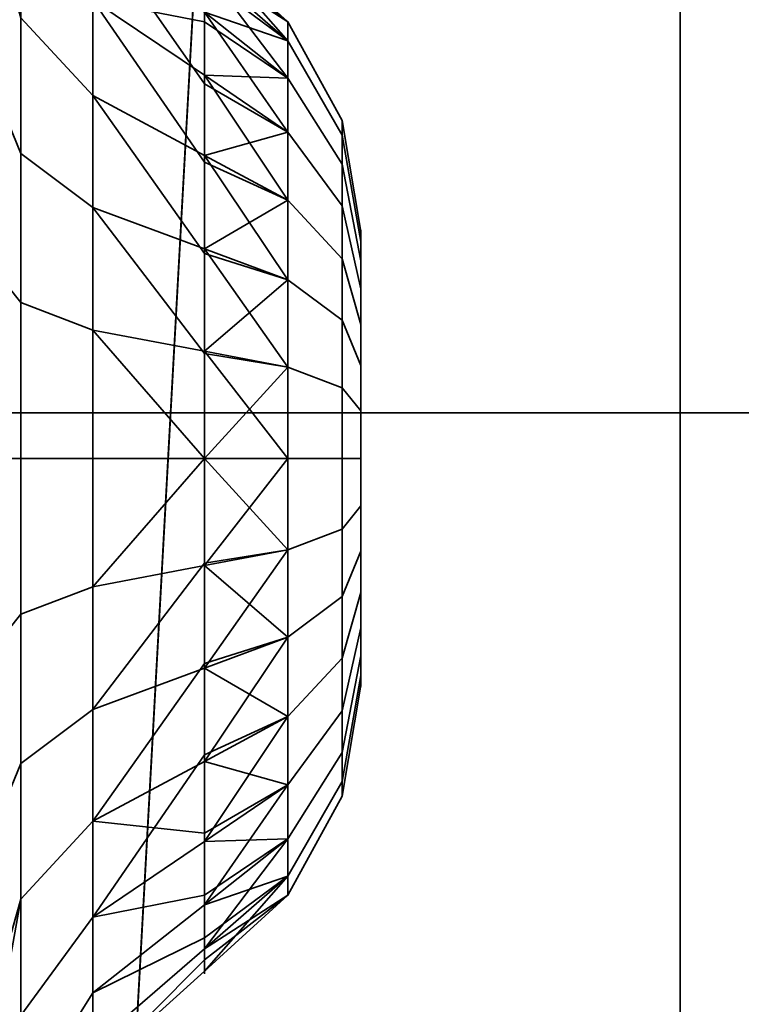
# Model space of a CAD drawing. Header units: millimetres. Extents: x -523 to 5323, y -130 to 66.
# Tile 24 of 153: x -346.45 to -344.87, y -47.3 to -45.14. Entities that reach past the tile are written whole.
import ezdxf

# ---------------------------------------------------------------- set-up
doc = ezdxf.new("R2010")
doc.units = ezdxf.units.MM
doc.layers.add('151', color=7, linetype='Continuous', true_color=0xffffff)

# ---------------------------------------------------------------- blocks, each defined once
blk = doc.blocks.new('UG_SURFACE_001')
at = {"layer": '151', "color": 252, "linetype": 'Continuous', "lineweight": 35}
for points in [[(522.5, -46, 2207), (522.5, 40, 2207), (-522.5, 40, 2207), (-522.5, -46, 2207)], [(-372.5, -46, 2056.9999), (-372.5, 40, 2056.9999), (372.5, 40, 2056.9999), (372.5, -46, 2056.9999)], [(522.5, -46, 2207), (-522.5, -46, 2207), (-372.5, -46, 2056.9999), (372.5, -46, 2056.9999)]]:
    blk.add_3dface(points, dxfattribs=at)
blk = doc.blocks.new('UG_SURFACE_047')
at = {"layer": '151', "color": 252, "linetype": 'Continuous', "lineweight": 35}
for points in [[(-345, 9.66, -8), (-345, -52.92, -8), (-346.5, -52.92, -8), (-346.5, 9.66, -8)], [(-346.5, 9.66, 2031.5001), (-346.5, -52.92, 2031.5001), (-345, -52.92, 2030), (-345, 9.66, 2030)], [(-345, 9.66, 2030), (-345, -52.92, 2030), (-345, -8.9374, 1986.7958), (-345, -5.7465, 1988.2164)], [(-345, -52.92, 1395.75), (-345, 9.66, 1395.75), (-345, -4, 1582.1), (-345, -7.4166, 1582.8263)], [(-345, 9.66, 1395.75), (-345, -52.92, 1395.75), (-345, -5.7465, 1209.2165), (-345, -2.2535, 1209.2165)], [(-345, -52.92, -8), (-345, 9.66, -8), (-345, -4, 33.6), (-345, -7.4166, 34.3262)], [(-345, -12.354, 1591.3781), (-345, -4, 1971.6001), (-345, -7.4166, 1972.3262), (-345, -52.92, 1395.75)], [(-345, -12.354, 42.878), (-345, -4, 613.1), (-345, -7.4166, 613.8262), (-345, -52.92, -8)], [(-345, -52.92, 1395.75), (-345, -8.9374, 1207.7957), (-345, -5.7465, 1209.2165)], [(-345, -7.4166, 1972.3262), (-345, -10.2424, 1974.3793), (-345, -52.92, 1395.75)], [(-345, -7.4166, 1582.8263), (-345, -10.2424, 1584.8793), (-345, -52.92, 1395.75)], [(-345, -12.354, 622.3781), (-345, -7.4166, 1193.3262), (-345, -52.92, -8)], [(-345, -52.92, -8), (-345, -7.4166, 613.8262), (-345, -10.2424, 615.8793)], [(-345, -7.4166, 1193.3262), (-345, -10.2424, 1195.3793), (-345, -52.92, -8)], [(-345, -7.4166, 34.3262), (-345, -10.2424, 36.3793), (-345, -52.92, -8)], [(-345, -11.2746, 1984.2), (-345, -8.9374, 1986.7958), (-345, -52.92, 2030)], [(-345, -11.2746, 1205.2), (-345, -8.9374, 1207.7957), (-345, -52.92, 1395.75)], [(-345, -52.92, 2030), (-345, -52.92, 1395.75), (-345, -10.2424, 1974.3793), (-345, -11.9889, 1977.4042)], [(-345, -52.92, 1395.75), (-345, -10.2424, 1584.8793), (-345, -11.9889, 1587.9042)], [(-345, -52.92, -8), (-345, -10.2424, 1195.3793), (-345, -11.9889, 1198.4043)], [(-345, -10.2424, 615.8793), (-345, -11.9889, 618.9042), (-345, -52.92, -8)], [(-345, -52.92, -8), (-345, -10.2424, 36.3793), (-345, -11.9889, 39.4043)], [(-345, -52.92, 2030), (-345, -12.354, 1980.878), (-345, -11.2746, 1984.2)], [(-345, -52.92, 1395.75), (-345, -12.354, 1201.8781), (-345, -11.2746, 1205.2)], [(-345, -52.92, 1395.75), (-345, -11.9889, 1587.9042), (-345, -12.354, 1591.3781)], [(-345, -11.9889, 1977.4042), (-345, -12.354, 1980.878), (-345, -52.92, 2030)], [(-345, -52.92, -8), (-345, -11.9889, 618.9042), (-345, -12.354, 622.3781)], [(-345, -11.9889, 1198.4043), (-345, -52.92, 1395.75), (-345, -52.92, -8)], [(-345, -11.9889, 1198.4043), (-345, -12.354, 1201.8781), (-345, -52.92, 1395.75)], [(-345, -52.92, -8), (-345, -11.9889, 39.4043), (-345, -12.354, 42.878)]]:
    blk.add_3dface(points, dxfattribs=at)
blk = doc.blocks.new('UG_SURFACE_048')
at = {"layer": '151', "color": 252, "linetype": 'Continuous', "lineweight": 35}
for points in [[(-345, -18.7, -8), (-345, -52.92, -8), (-346.5, -52.92, -8), (-346.5, -18.7, -8)], [(-346.5, -18.7, 2031.5001), (-346.5, -52.92, 2031.5001), (-345, -52.92, 2030), (-345, -18.7, 2030)], [(-345, -18.7, 1174.3), (-345, -52.92, 1174.3), (-345, -36.5, 1156), (-345, -27, 1156)], [(-345, -52.92, 1089), (-345, -18.7, 1089), (-345, -27, 1105.9999), (-345, -36.5, 1105.9999)], [(-345, -18.7, 1089), (-345, -52.92, 1089), (-345, -36.5, 1072), (-345, -27, 1072)], [(-345, -52.92, 825.95), (-345, -18.7, 825.95), (-345, -27, 1022), (-345, -36.5, 1022)], [(-345, -18.7, -8), (-345, -18.7, 331.75), (-345, -52.92, 331.75), (-345, -52.92, -8)], [(-345, -18.7, 331.75), (-345, -18.7, 825.95), (-345, -52.92, 825.95), (-345, -52.92, 331.75)], [(-345, -18.7, 1174.3), (-345, -18.7, 1395.75), (-345, -52.92, 1395.75), (-345, -52.92, 1174.3)], [(-345, -18.7, 1395.75), (-345, -18.7, 1785.2499), (-345, -52.92, 1785.2499), (-345, -52.92, 1395.75)], [(-345, -18.7, 1785.2499), (-345, -18.7, 2009.2001), (-345, -52.92, 2009.2001), (-345, -52.92, 1785.2499)], [(-345, -18.7, 2009.2001), (-345, -18.7, 2030), (-345, -52.92, 2030), (-345, -52.92, 2009.2001)], [(-345, -52.92, 1174.3), (-345, -37.2654, 1155.8478), (-345, -36.5, 1156)], [(-345, -36.5, 1105.9999), (-345, -37.2654, 1106.1523), (-345, -52.92, 1089)], [(-345, -52.92, 1089), (-345, -37.2654, 1071.8478), (-345, -36.5, 1072)], [(-345, -36.5, 1022), (-345, -37.2654, 1022.1522), (-345, -52.92, 825.95)], [(-345, -52.92, 1174.3), (-345, -37.9142, 1155.4142), (-345, -37.2654, 1155.8478)], [(-345, -37.2654, 1106.1523), (-345, -37.9142, 1106.5857), (-345, -52.92, 1089)], [(-345, -52.92, 1089), (-345, -37.9142, 1071.4142), (-345, -37.2654, 1071.8478)], [(-345, -37.2654, 1022.1522), (-345, -37.9142, 1022.5857), (-345, -52.92, 825.95)], [(-345, -52.92, 1089), (-345, -37.9142, 1106.5857), (-345, -38.3478, 1107.2346)], [(-345, -38.3478, 1154.7654), (-345, -37.9142, 1155.4142), (-345, -52.92, 1174.3)], [(-345, -52.92, 825.95), (-345, -37.9142, 1022.5857), (-345, -38.3478, 1023.2346)], [(-345, -38.3478, 1070.7654), (-345, -37.9142, 1071.4142), (-345, -52.92, 1089)], [(-345, -52.92, 1089), (-345, -38.3478, 1107.2346), (-345, -38.5, 1108)], [(-345, -38.5, 1154), (-345, -38.3478, 1154.7654), (-345, -52.92, 1174.3)], [(-345, -52.92, 1089), (-345, -38.3478, 1023.2346), (-345, -38.5, 1024)], [(-345, -38.5, 1070.0001), (-345, -38.3478, 1070.7654), (-345, -52.92, 1089)], [(-345, -38.3478, 1023.2346), (-345, -52.92, 1089), (-345, -52.92, 825.95)], [(-345, -52.92, 1089), (-345, -38.5, 1108), (-345, -38.5, 1121.5661)], [(-345, -38.5, 1121.5661), (-345, -38.5, 1140.434), (-345, -52.92, 1174.3), (-345, -52.92, 1089)], [(-345, -38.5, 1140.434), (-345, -38.5, 1154), (-345, -52.92, 1174.3)], [(-345, -52.92, 1089), (-345, -38.5, 1037.5661), (-345, -38.5, 1056.434)], [(-345, -38.5, 1056.434), (-345, -38.5, 1070.0001), (-345, -52.92, 1089)], [(-345, -38.5, 1024), (-345, -38.5, 1037.5661), (-345, -52.92, 1089)]]:
    blk.add_3dface(points, dxfattribs=at)
blk = doc.blocks.new('UG_SURFACE_049')
at = {"layer": '151', "color": 252, "linetype": 'Continuous', "lineweight": 35}
for points in [[(-346.5, -52.92, 2031.5001), (346.5, -52.92, 2031.5001), (346.5, 14.92, 2031.5001), (-346.5, 14.92, 2031.5001)], [(-346.5, -52.92, 2031.5001), (-346.5, 14.92, 2031.5001), (-345, 14.92, 2030), (-345, -52.92, 2030)], [(-345, -52.92, 2030), (-345, 14.92, 2030), (345, 14.92, 2030), (345, -52.92, 2030)], [(-390, -46, 2075), (390, -46, 2075), (388.5, -46, 2073.4999), (-388.5, -46, 2073.4999)], [(-390, -46, 2075), (-390, -52.92, 2075), (390, -52.92, 2075), (390, -46, 2075)], [(-388.5, -46, 2073.4999), (388.5, -46, 2073.4999), (388.5, -52.92, 2073.4999), (-388.5, -52.92, 2073.4999)]]:
    blk.add_3dface(points, dxfattribs=at)
blk = doc.blocks.new('UG_SURFACE_056')
at = {"layer": '151', "color": 252, "linetype": 'Continuous', "lineweight": 35}
for points in [[(-346.5, -18.7, 2031.5001), (-346.5, -52.92, 2031.5001), (-345, -52.92, 2030), (-345, -18.7, 2030)], [(-346.5, -52.92, -8), (-346.5, -18.7, -8), (-345.6, -30.3464, -8), (-345.6, -36.6536, -8)], [(-345, -18.7, 1174.3), (-345, -52.92, 1174.3), (-345, -36.5, 1156), (-345, -27, 1156)], [(-345, -52.92, 1089), (-345, -18.7, 1089), (-345, -27, 1105.9999), (-345, -36.5, 1105.9999)], [(-345, -18.7, 1089), (-345, -52.92, 1089), (-345, -36.5, 1072), (-345, -27, 1072)], [(-345, -52.92, 1007.5001), (-345, -18.7, 1007.5001), (-345, -27, 1022), (-345, -36.5, 1022)], [(-345, -52.92, 810.45), (-345, -18.7, 810.45), (-345, -31, 991), (-345, -36, 991)], [(-345, -36, 993), (-345, -31, 993), (-345, -18.7, 1007.5001), (-345, -52.92, 1007.5001)], [(-345, -18.7, 331.75), (-345, -52.92, 331.75), (-345, -36.3827, -7.0761), (-345, -36, -7)], [(-345, -18.7, 331.75), (-345, -18.7, 810.45), (-345, -52.92, 810.45), (-345, -52.92, 331.75)], [(-345, -18.7, 1174.3), (-345, -18.7, 1395.75), (-345, -52.92, 1395.75), (-345, -52.92, 1174.3)], [(-345, -18.7, 1395.75), (-345, -18.7, 1785.2499), (-345, -52.92, 1785.2499), (-345, -52.92, 1395.75)], [(-345, -18.7, 1785.2499), (-345, -18.7, 2009.2001), (-345, -52.92, 2009.2001), (-345, -52.92, 1785.2499)], [(-345, -18.7, 2009.2001), (-345, -18.7, 2030), (-345, -52.92, 2030), (-345, -52.92, 2009.2001)], [(-345, -52.92, 1007.5001), (-345, -36.3827, 992.9239), (-345, -36, 993)], [(-345, -36, 991), (-345, -36.3827, 991.0761), (-345, -52.92, 810.45)], [(-345, -36.3827, 991.0761), (-345, -36.7071, 991.2929), (-345, -52.92, 810.45)], [(-345, -52.92, 1007.5001), (-345, -36.7071, 992.7071), (-345, -36.3827, 992.9239)], [(-345, -36.7071, -7.2929), (-345, -36.3827, -7.0761), (-345, -52.92, 331.75)], [(-345, -52.92, 1174.3), (-345, -37.2654, 1155.8478), (-345, -36.5, 1156)], [(-345, -36.5, 1105.9999), (-345, -37.2654, 1106.1523), (-345, -52.92, 1089)], [(-345, -52.92, 1089), (-345, -37.2654, 1071.8478), (-345, -36.5, 1072)], [(-345, -36.5, 1022), (-345, -37.2654, 1022.1522), (-345, -52.92, 1007.5001)], [(-346.5, -52.92, -8), (-345.6, -36.6536, -8), (-345, -37, -8), (-345, -52.92, -8)], [(-345, -36.7071, 991.2929), (-345, -36.9239, 991.6173), (-345, -52.92, 810.45)], [(-345, -36.9239, 992.3827), (-345, -36.7071, 992.7071), (-345, -52.92, 1007.5001)], [(-345, -52.92, 331.75), (-345, -52.92, -8), (-345, -36.9239, -7.6173), (-345, -36.7071, -7.2929)], [(-345, -52.92, 1007.5001), (-345, -37, 992), (-345, -36.9239, 992.3827)], [(-345, -52.92, 1007.5001), (-345, -52.92, 810.45), (-345, -36.9239, 991.6173), (-345, -37, 992)], [(-345, -52.92, -8), (-345, -37, -8), (-345, -36.9239, -7.6173)], [(-345, -52.92, 1174.3), (-345, -37.9142, 1155.4142), (-345, -37.2654, 1155.8478)], [(-345, -37.2654, 1106.1523), (-345, -37.9142, 1106.5857), (-345, -52.92, 1089)], [(-345, -52.92, 1089), (-345, -37.9142, 1071.4142), (-345, -37.2654, 1071.8478)], [(-345, -37.2654, 1022.1522), (-345, -37.9142, 1022.5857), (-345, -52.92, 1007.5001)], [(-345, -52.92, 1089), (-345, -37.9142, 1106.5857), (-345, -38.3478, 1107.2346)], [(-345, -38.3478, 1154.7654), (-345, -37.9142, 1155.4142), (-345, -52.92, 1174.3)], [(-345, -52.92, 1007.5001), (-345, -37.9142, 1022.5857), (-345, -38.3478, 1023.2346)], [(-345, -38.3478, 1070.7654), (-345, -37.9142, 1071.4142), (-345, -52.92, 1089)], [(-345, -52.92, 1089), (-345, -38.3478, 1107.2346), (-345, -38.5, 1108)], [(-345, -38.5, 1154), (-345, -38.3478, 1154.7654), (-345, -52.92, 1174.3)], [(-345, -52.92, 1007.5001), (-345, -38.3478, 1023.2346), (-345, -38.5, 1024)], [(-345, -38.5, 1070.0001), (-345, -38.3478, 1070.7654), (-345, -52.92, 1089)], [(-345, -52.92, 1089), (-345, -38.5, 1108), (-345, -38.5, 1121.5661)], [(-345, -38.5, 1121.5661), (-345, -38.5, 1140.434), (-345, -52.92, 1174.3), (-345, -52.92, 1089)], [(-345, -38.5, 1140.434), (-345, -38.5, 1154), (-345, -52.92, 1174.3)], [(-345, -52.92, 1007.5001), (-345, -38.5, 1024), (-345, -38.5, 1037.5661)], [(-345, -38.5, 1037.5661), (-345, -38.5, 1056.434), (-345, -52.92, 1089), (-345, -52.92, 1007.5001)], [(-345, -38.5, 1056.434), (-345, -38.5, 1070.0001), (-345, -52.92, 1089)]]:
    blk.add_3dface(points, dxfattribs=at)
blk = doc.blocks.new('UG_SURFACE_057')
at = {"layer": '151', "color": 252, "linetype": 'Continuous', "lineweight": 35}
for points in [[(-345, -18.7, -8), (-345, -52.92, -8), (-346.5, -52.92, -8), (-346.5, -18.7, -8)], [(-346.5, -18.7, 2031.5001), (-346.5, -52.92, 2031.5001), (-345, -52.92, 2030), (-345, -18.7, 2030)], [(-345, -18.7, 1174.3), (-345, -52.92, 1174.3), (-345, -36.5, 1156), (-345, -27, 1156)], [(-345, -52.92, 1089), (-345, -18.7, 1089), (-345, -27, 1105.9999), (-345, -36.5, 1105.9999)], [(-345, -18.7, 1089), (-345, -52.92, 1089), (-345, -36.5, 1072), (-345, -27, 1072)], [(-345, -52.92, 825.95), (-345, -18.7, 825.95), (-345, -27, 1022), (-345, -36.5, 1022)], [(-345, -18.7, -8), (-345, -18.7, 331.75), (-345, -52.92, 331.75), (-345, -52.92, -8)], [(-345, -18.7, 331.75), (-345, -18.7, 825.95), (-345, -52.92, 825.95), (-345, -52.92, 331.75)], [(-345, -18.7, 1174.3), (-345, -18.7, 1395.75), (-345, -52.92, 1395.75), (-345, -52.92, 1174.3)], [(-345, -18.7, 1395.75), (-345, -18.7, 1785.2499), (-345, -52.92, 1785.2499), (-345, -52.92, 1395.75)], [(-345, -18.7, 1785.2499), (-345, -18.7, 2009.2001), (-345, -52.92, 2009.2001), (-345, -52.92, 1785.2499)], [(-345, -18.7, 2009.2001), (-345, -18.7, 2030), (-345, -52.92, 2030), (-345, -52.92, 2009.2001)], [(-345, -52.92, 1174.3), (-345, -37.2654, 1155.8478), (-345, -36.5, 1156)], [(-345, -36.5, 1105.9999), (-345, -37.2654, 1106.1523), (-345, -52.92, 1089)], [(-345, -52.92, 1089), (-345, -37.2654, 1071.8478), (-345, -36.5, 1072)], [(-345, -36.5, 1022), (-345, -37.2654, 1022.1522), (-345, -52.92, 825.95)], [(-345, -52.92, 1174.3), (-345, -37.9142, 1155.4142), (-345, -37.2654, 1155.8478)], [(-345, -37.2654, 1106.1523), (-345, -37.9142, 1106.5857), (-345, -52.92, 1089)], [(-345, -52.92, 1089), (-345, -37.9142, 1071.4142), (-345, -37.2654, 1071.8478)], [(-345, -37.2654, 1022.1522), (-345, -37.9142, 1022.5857), (-345, -52.92, 825.95)], [(-345, -52.92, 1089), (-345, -37.9142, 1106.5857), (-345, -38.3478, 1107.2346)], [(-345, -38.3478, 1154.7654), (-345, -37.9142, 1155.4142), (-345, -52.92, 1174.3)], [(-345, -52.92, 825.95), (-345, -37.9142, 1022.5857), (-345, -38.3478, 1023.2346)], [(-345, -38.3478, 1070.7654), (-345, -37.9142, 1071.4142), (-345, -52.92, 1089)], [(-345, -52.92, 1089), (-345, -38.3478, 1107.2346), (-345, -38.5, 1108)], [(-345, -38.5, 1154), (-345, -38.3478, 1154.7654), (-345, -52.92, 1174.3)], [(-345, -52.92, 1089), (-345, -38.3478, 1023.2346), (-345, -38.5, 1024)], [(-345, -38.5, 1070.0001), (-345, -38.3478, 1070.7654), (-345, -52.92, 1089)], [(-345, -38.3478, 1023.2346), (-345, -52.92, 1089), (-345, -52.92, 825.95)], [(-345, -52.92, 1089), (-345, -38.5, 1108), (-345, -38.5, 1121.5661)], [(-345, -38.5, 1121.5661), (-345, -38.5, 1140.434), (-345, -52.92, 1174.3), (-345, -52.92, 1089)], [(-345, -38.5, 1140.434), (-345, -38.5, 1154), (-345, -52.92, 1174.3)], [(-345, -52.92, 1089), (-345, -38.5, 1037.5661), (-345, -38.5, 1056.434)], [(-345, -38.5, 1056.434), (-345, -38.5, 1070.0001), (-345, -52.92, 1089)], [(-345, -38.5, 1024), (-345, -38.5, 1037.5661), (-345, -52.92, 1089)]]:
    blk.add_3dface(points, dxfattribs=at)
blk = doc.blocks.new('UG_SURFACE_060')
at = {"layer": '151', "color": 252, "linetype": 'Continuous', "lineweight": 35}
for points in [[(-346.5, -52.92, 2031.5001), (346.5, -52.92, 2031.5001), (346.5, 14.92, 2031.5001), (-346.5, 14.92, 2031.5001)], [(-346.5, -52.92, 2031.5001), (-346.5, 14.92, 2031.5001), (-345, 14.92, 2030), (-345, -52.92, 2030)], [(-345, -52.92, 2030), (-345, 14.92, 2030), (345, 14.92, 2030), (345, -52.92, 2030)], [(-390, -46, 2075), (390, -46, 2075), (388.5, -46, 2073.4999), (-388.5, -46, 2073.4999)], [(-390, -46, 2075), (-390, -52.92, 2075), (390, -52.92, 2075), (390, -46, 2075)], [(-388.5, -46, 2073.4999), (388.5, -46, 2073.4999), (388.5, -52.92, 2073.4999), (-388.5, -52.92, 2073.4999)]]:
    blk.add_3dface(points, dxfattribs=at)
blk = doc.blocks.new('UG_SURFACE_068')
at = {"layer": '151', "color": 252, "linetype": 'Continuous', "lineweight": 35}
for points in [[(-346.4453, -44.8787, 1002.9004), (-346.4453, -45.4315, 1002.4986), (-346.5, -45.2989, 1002.2006), (-346.5, -44.6362, 1002.682)], [(-346.4453, -44.8787, 1172.9003), (-346.4453, -45.4315, 1172.4986), (-346.5, -45.2989, 1172.2006), (-346.5, -44.6362, 1172.682)], [(-346.2871, -45.3048, 1005.0945), (-346.2871, -44.9283, 1004.6765), (-346.4453, -44.6767, 1004.8218), (-346.4453, -45.134, 1005.3296)], [(-346.2871, -45.3048, 1175.0945), (-346.2871, -44.9283, 1174.6764), (-346.4453, -44.6767, 1174.8217), (-346.4453, -45.134, 1175.3296)], [(-346.2871, -45.0946, 1003.0947), (-346.2871, -44.8133, 1003.5819), (-346.0429, -45.0254, 1003.6509), (-346.0429, -45.1429, 1003.4474)], [(-346.0429, -45.0254, 1173.6509), (-346.0429, -45.2603, 1173.244), (-346.2871, -45.0946, 1173.0947), (-346.2871, -44.8133, 1173.582)], [(-346.2871, -45.0946, 1003.0947), (-346.2871, -45.5497, 1002.7641), (-346.4453, -45.4315, 1002.4986), (-346.4453, -44.8787, 1002.9004)], [(-346.2871, -45.0946, 1173.0947), (-346.2871, -45.5497, 1172.7641), (-346.4453, -45.4315, 1172.4986), (-346.4453, -44.8787, 1172.9003)], [(-346.2871, -44.9283, 1004.6765), (-346.2871, -45.3048, 1005.0945), (-346.0429, -45.4359, 1004.914), (-346.0429, -45.2787, 1004.7395)], [(-346.0429, -45.2787, 1004.7395), (-346.0429, -45.1215, 1004.5649), (-346.2871, -44.9283, 1004.6765)], [(-346.0429, -45.4359, 1174.9141), (-346.0429, -45.1215, 1174.565), (-346.2871, -44.9283, 1174.6764), (-346.2871, -45.3048, 1175.0945)], [(-346.4453, -45.7583, 1005.6075), (-346.4453, -45.134, 1005.3296), (-346.5, -44.9422, 1005.5935), (-346.5, -45.6905, 1005.9266)], [(-346.4453, -45.7583, 1175.6076), (-346.4453, -45.134, 1175.3296), (-346.5, -44.9422, 1175.5935), (-346.5, -45.6905, 1175.9267)], [(-345.8596, -45.1845, 1004.2975), (-345.8596, -45.1427, 1003.8993), (-346.0429, -44.9763, 1004.1181)], [(-345.8596, -45.1427, 1003.8993), (-346.0429, -45.0009, 1003.8844), (-346.0429, -44.9763, 1004.1181)], [(-346.0429, -44.9763, 1004.1181), (-346.0429, -45.0489, 1004.3415), (-345.8596, -45.1845, 1004.2975)], [(-345.8596, -45.2664, 1174.4813), (-345.8596, -45.1427, 1174.1006), (-346.0429, -44.9763, 1174.1182), (-346.0429, -45.1215, 1174.565)], [(-345.8596, -45.1427, 1174.1006), (-345.8596, -45.1845, 1173.7026), (-346.0429, -45.0254, 1173.6509), (-346.0429, -44.9763, 1174.1182)], [(-346.0429, -45.0254, 1003.6509), (-346.0429, -45.0009, 1003.8844), (-345.8596, -45.1427, 1003.8993)], [(-345.8596, -45.1427, 1003.8993), (-345.8596, -45.2664, 1003.5187), (-346.0429, -45.0254, 1003.6509)], [(-345.8596, -45.2664, 1003.5187), (-346.0429, -45.1429, 1003.4474), (-346.0429, -45.0254, 1003.6509)], [(-345.8596, -45.1845, 1173.7026), (-345.8596, -45.3847, 1173.3559), (-346.0429, -45.2603, 1173.244), (-346.0429, -45.0254, 1173.6509)], [(-345.8596, -45.1845, 1004.2975), (-346.0429, -45.0489, 1004.3415), (-346.0429, -45.1215, 1004.5649)], [(-346.2871, -45.0946, 1003.0947), (-346.0429, -45.2603, 1003.2439), (-346.0429, -45.4504, 1003.1059)], [(-346.0429, -45.1429, 1003.4474), (-346.0429, -45.2603, 1003.2439), (-346.2871, -45.0946, 1003.0947)], [(-346.0429, -45.4504, 1003.1059), (-346.0429, -45.6404, 1002.9678), (-346.2871, -45.5497, 1002.7641), (-346.2871, -45.0946, 1003.0947)], [(-346.0429, -45.2603, 1173.244), (-346.0429, -45.6404, 1172.9678), (-346.2871, -45.5497, 1172.7641), (-346.2871, -45.0946, 1173.0947)], [(-346.0429, -45.1215, 1004.5649), (-345.8596, -45.3847, 1004.644), (-345.8596, -45.1845, 1004.2975)], [(-346.0429, -45.1215, 1004.5649), (-346.0429, -45.2787, 1004.7395), (-345.8596, -45.3847, 1004.644)], [(-345.8596, -45.5342, 1174.7787), (-345.8596, -45.2664, 1174.4813), (-346.0429, -45.1215, 1174.565), (-346.0429, -45.4359, 1174.9141)], [(-346.2871, -45.8187, 1005.3234), (-346.2871, -45.3048, 1005.0945), (-346.4453, -45.134, 1005.3296), (-346.4453, -45.7583, 1005.6075)], [(-346.2871, -45.8187, 1175.3234), (-346.2871, -45.3048, 1175.0945), (-346.4453, -45.134, 1175.3296), (-346.4453, -45.7583, 1175.6076)], [(-346.0429, -45.2603, 1003.2439), (-346.0429, -45.1429, 1003.4474), (-345.8596, -45.2664, 1003.5187)], [(-345.8596, -45.2664, 1003.5187), (-345.8596, -45.1427, 1003.8993), (-345.741, -45.3594, 1003.9221), (-345.741, -45.4551, 1003.6277)], [(-345.8596, -45.1427, 1003.8993), (-345.8596, -45.1845, 1004.2975), (-345.741, -45.3918, 1004.2301), (-345.741, -45.3594, 1003.9221)], [(-345.741, -45.4551, 1174.3723), (-345.741, -45.3594, 1174.0779), (-345.8596, -45.1427, 1174.1006), (-345.8596, -45.2664, 1174.4813)], [(-345.741, -45.3594, 1174.0779), (-345.741, -45.3918, 1173.7698), (-345.8596, -45.1845, 1173.7026), (-345.8596, -45.1427, 1174.1006)], [(-345.8596, -45.1845, 1004.2975), (-345.8596, -45.3847, 1004.644), (-345.741, -45.5466, 1004.4982), (-345.741, -45.3918, 1004.2301)], [(-345.741, -45.3918, 1173.7698), (-345.741, -45.5466, 1173.5017), (-345.8596, -45.3847, 1173.3559), (-345.8596, -45.1845, 1173.7026)], [(-345.8596, -45.5342, 1003.2213), (-346.0429, -45.4504, 1003.1059), (-346.0429, -45.2603, 1003.2439)], [(-346.0429, -45.2603, 1003.2439), (-345.8596, -45.2664, 1003.5187), (-345.8596, -45.5342, 1003.2213)], [(-345.8596, -45.3847, 1173.3559), (-345.8596, -45.7085, 1173.1206), (-346.0429, -45.6404, 1172.9678), (-346.0429, -45.2603, 1173.244)], [(-345.8596, -45.5342, 1003.2213), (-345.8596, -45.2664, 1003.5187), (-345.741, -45.4551, 1003.6277), (-345.741, -45.6623, 1003.3976)], [(-345.741, -45.6623, 1174.6025), (-345.741, -45.4551, 1174.3723), (-345.8596, -45.2664, 1174.4813), (-345.8596, -45.5342, 1174.7787)], [(-346.4453, -45.4315, 1002.4986), (-346.4453, -46.1, 1002.3565), (-346.5, -46.1, 1002.0303), (-346.5, -45.2989, 1002.2006)], [(-346.4453, -45.4315, 1172.4986), (-346.4453, -46.1, 1172.3565), (-346.5, -46.1, 1172.0303), (-346.5, -45.2989, 1172.2006)], [(-345.8596, -45.3847, 1004.644), (-346.0429, -45.2787, 1004.7395), (-346.0429, -45.4359, 1004.914)], [(-346.2871, -45.3048, 1005.0945), (-346.2871, -45.8187, 1005.3234), (-346.0429, -45.8651, 1005.1051), (-346.0429, -45.6505, 1005.0097)], [(-346.0429, -45.6505, 1005.0097), (-346.0429, -45.4359, 1004.914), (-346.2871, -45.3048, 1005.0945)], [(-346.0429, -45.8651, 1175.1052), (-346.0429, -45.4359, 1174.9141), (-346.2871, -45.3048, 1175.0945), (-346.2871, -45.8187, 1175.3234)], [(-345.741, -45.4551, 1003.6277), (-345.741, -45.3594, 1003.9221), (-345.7, -45.6027, 1003.9477), (-345.7, -45.667, 1003.75)], [(-345.741, -45.3594, 1003.9221), (-345.741, -45.3918, 1004.2301), (-345.7, -45.6245, 1004.1546), (-345.7, -45.6027, 1003.9477)], [(-345.7, -45.667, 1174.25), (-345.7, -45.6027, 1174.0522), (-345.741, -45.3594, 1174.0779), (-345.741, -45.4551, 1174.3723)], [(-345.7, -45.6027, 1174.0522), (-345.7, -45.6245, 1173.8455), (-345.741, -45.3918, 1173.7698), (-345.741, -45.3594, 1174.0779)], [(-345.8596, -45.7085, 1004.8794), (-345.8596, -45.3847, 1004.644), (-346.0429, -45.4359, 1004.914)], [(-345.8596, -45.3847, 1004.644), (-345.8596, -45.7085, 1004.8794), (-345.741, -45.7971, 1004.6803), (-345.741, -45.5466, 1004.4982)], [(-345.741, -45.5466, 1173.5017), (-345.741, -45.7971, 1173.3197), (-345.8596, -45.7085, 1173.1206), (-345.8596, -45.3847, 1173.3559)], [(-345.741, -45.3918, 1004.2301), (-345.741, -45.5466, 1004.4982), (-345.7, -45.7284, 1004.3346), (-345.7, -45.6245, 1004.1546)], [(-345.7, -45.6245, 1173.8455), (-345.7, -45.7284, 1173.6654), (-345.741, -45.5466, 1173.5017), (-345.741, -45.3918, 1173.7698)], [(-346.2871, -45.5497, 1002.7641), (-346.2871, -46.1, 1002.647), (-346.4453, -46.1, 1002.3565), (-346.4453, -45.4315, 1002.4986)], [(-346.2871, -45.5497, 1172.7641), (-346.2871, -46.1, 1172.6471), (-346.4453, -46.1, 1172.3565), (-346.4453, -45.4315, 1172.4986)], [(-346.0429, -45.4359, 1004.914), (-346.0429, -45.6505, 1005.0097), (-345.8596, -45.7085, 1004.8794)], [(-345.8596, -45.8999, 1174.9415), (-345.8596, -45.5342, 1174.7787), (-346.0429, -45.4359, 1174.9141), (-346.0429, -45.8651, 1175.1052)], [(-346.0429, -45.6404, 1002.9678), (-346.0429, -45.4504, 1003.1059), (-345.8596, -45.5342, 1003.2213)], [(-345.741, -45.6623, 1003.3976), (-345.741, -45.4551, 1003.6277), (-345.7, -45.667, 1003.75), (-345.7, -45.8061, 1003.5955)], [(-345.7, -45.8061, 1174.4045), (-345.7, -45.667, 1174.25), (-345.741, -45.4551, 1174.3723), (-345.741, -45.6623, 1174.6025)], [(-346.0429, -45.6404, 1002.9678), (-345.8596, -45.5342, 1003.2213), (-345.8596, -45.8999, 1003.0584)], [(-345.8596, -45.8999, 1003.0584), (-345.8596, -45.5342, 1003.2213), (-345.741, -45.6623, 1003.3976), (-345.741, -45.9452, 1003.2716)], [(-345.741, -45.9452, 1174.7284), (-345.741, -45.6623, 1174.6025), (-345.8596, -45.5342, 1174.7787), (-345.8596, -45.8999, 1174.9415)], [(-346.2871, -45.5497, 1002.7641), (-346.0429, -45.6404, 1002.9678), (-346.0429, -45.8702, 1002.919)], [(-346.0429, -45.8702, 1002.919), (-346.0429, -46.1, 1002.8701), (-346.2871, -46.1, 1002.647), (-346.2871, -45.5497, 1002.7641)], [(-346.0429, -45.6404, 1172.9678), (-346.0429, -46.1, 1172.8702), (-346.2871, -46.1, 1172.6471), (-346.2871, -45.5497, 1172.7641)], [(-345.741, -45.5466, 1004.4982), (-345.741, -45.7971, 1004.6803), (-345.7, -45.8966, 1004.4568), (-345.7, -45.7284, 1004.3346)], [(-345.7, -45.7284, 1173.6654), (-345.7, -45.8966, 1173.5432), (-345.741, -45.7971, 1173.3197), (-345.741, -45.5466, 1173.5017)], [(-345.7, -45.667, 1003.75), (-345.7, -45.6027, 1003.9477), (-345.7, -45.6245, 1004.1546), (-345.7, -46.1, 1003.9999)], [(-345.7, -45.7284, 1173.6654), (-345.7, -45.6245, 1173.8455), (-345.7, -45.6027, 1174.0522), (-345.7, -46.1, 1174)], [(-345.7, -45.6027, 1174.0522), (-345.7, -45.667, 1174.25), (-345.7, -45.8061, 1174.4045), (-345.7, -46.1, 1174)], [(-345.8596, -45.8999, 1003.0584), (-346.0429, -45.8702, 1002.919), (-346.0429, -45.6404, 1002.9678)], [(-345.8596, -45.7085, 1173.1206), (-345.8596, -46.1, 1173.0374), (-346.0429, -46.1, 1172.8702), (-346.0429, -45.6404, 1172.9678)], [(-345.7, -45.6245, 1004.1546), (-345.7, -45.7284, 1004.3346), (-345.7, -45.8966, 1004.4568), (-345.7, -46.1, 1003.9999)], [(-345.8596, -45.7085, 1004.8794), (-346.0429, -45.6505, 1005.0097), (-346.0429, -45.8651, 1005.1051)], [(-345.741, -45.9452, 1003.2716), (-345.741, -45.6623, 1003.3976), (-345.7, -45.8061, 1003.5955), (-345.7, -45.996, 1003.511)], [(-345.7, -45.996, 1174.489), (-345.7, -45.8061, 1174.4045), (-345.741, -45.6623, 1174.6025), (-345.741, -45.9452, 1174.7284)], [(-345.7, -45.996, 1003.511), (-345.7, -45.8061, 1003.5955), (-345.7, -45.667, 1003.75), (-345.7, -46.1, 1003.9999)], [(-346.4453, -46.4417, 1005.6075), (-346.4453, -45.7583, 1005.6075), (-346.5, -45.6905, 1005.9266), (-346.5, -46.5095, 1005.9266)], [(-346.4453, -46.4417, 1175.6076), (-346.4453, -45.7583, 1175.6076), (-346.5, -45.6905, 1175.9267), (-346.5, -46.5095, 1175.9267)], [(-346.0429, -45.8651, 1005.1051), (-345.8596, -46.1, 1004.9626), (-345.8596, -45.7085, 1004.8794)], [(-345.8596, -45.7085, 1004.8794), (-345.8596, -46.1, 1004.9626), (-345.741, -46.1, 1004.7446), (-345.741, -45.7971, 1004.6803)], [(-345.741, -45.7971, 1173.3197), (-345.741, -46.1, 1173.2553), (-345.8596, -46.1, 1173.0374), (-345.8596, -45.7085, 1173.1206)], [(-345.7, -46.1, 1174), (-345.7, -45.8966, 1173.5432), (-345.7, -45.7284, 1173.6654)], [(-346.2871, -46.3813, 1005.3234), (-346.2871, -45.8187, 1005.3234), (-346.4453, -45.7583, 1005.6075), (-346.4453, -46.4417, 1005.6075)], [(-346.2871, -46.3813, 1175.3234), (-346.2871, -45.8187, 1175.3234), (-346.4453, -45.7583, 1175.6076), (-346.4453, -46.4417, 1175.6076)], [(-345.741, -45.7971, 1004.6803), (-345.741, -46.1, 1004.7446), (-345.7, -46.1, 1004.5), (-345.7, -45.8966, 1004.4568)], [(-345.7, -45.8966, 1173.5432), (-345.7, -46.1, 1173.4999), (-345.741, -46.1, 1173.2553), (-345.741, -45.7971, 1173.3197)], [(-345.7, -45.8061, 1174.4045), (-345.7, -45.996, 1174.489), (-345.7, -46.204, 1174.489), (-345.7, -46.1, 1174)], [(-346.2871, -45.8187, 1005.3234), (-346.2871, -46.3813, 1005.3234), (-346.0429, -46.1, 1005.1298)], [(-346.0429, -46.1, 1005.1298), (-346.0429, -45.8651, 1005.1051), (-346.2871, -45.8187, 1005.3234)], [(-346.2871, -45.8187, 1175.3234), (-346.2871, -46.3813, 1175.3234), (-346.0429, -46.1, 1175.1299)], [(-346.0429, -46.1, 1175.1299), (-346.0429, -45.8651, 1175.1052), (-346.2871, -45.8187, 1175.3234)], [(-346.0429, -45.8651, 1005.1051), (-346.0429, -46.1, 1005.1298), (-345.8596, -46.1, 1004.9626)], [(-345.8596, -45.8999, 1174.9415), (-346.0429, -45.8651, 1175.1052), (-346.0429, -46.1, 1175.1299)], [(-346.0429, -46.1, 1002.8701), (-346.0429, -45.8702, 1002.919), (-345.8596, -45.8999, 1003.0584)], [(-345.8596, -45.8999, 1003.0584), (-345.8596, -46.3001, 1003.0584), (-346.0429, -46.1, 1002.8701)], [(-345.8596, -46.3001, 1174.9415), (-345.8596, -45.8999, 1174.9415), (-346.0429, -46.1, 1175.1299)], [(-345.8596, -46.3001, 1003.0584), (-345.8596, -45.8999, 1003.0584), (-345.741, -45.9452, 1003.2716), (-345.741, -46.2548, 1003.2716)], [(-345.741, -46.2548, 1174.7284), (-345.741, -45.9452, 1174.7284), (-345.8596, -45.8999, 1174.9415), (-345.8596, -46.3001, 1174.9415)], [(-345.7, -45.8966, 1004.4568), (-345.7, -46.1, 1004.5), (-345.7, -46.3034, 1004.4568), (-345.7, -46.1, 1003.9999)], [(-345.7, -46.3034, 1173.5432), (-345.7, -46.1, 1173.4999), (-345.7, -45.8966, 1173.5432), (-345.7, -46.1, 1174)], [(-345.741, -46.2548, 1003.2716), (-345.741, -45.9452, 1003.2716), (-345.7, -45.996, 1003.511), (-345.7, -46.204, 1003.511)], [(-345.7, -46.204, 1174.489), (-345.7, -45.996, 1174.489), (-345.741, -45.9452, 1174.7284), (-345.741, -46.2548, 1174.7284)], [(-345.7, -46.3939, 1003.5955), (-345.7, -46.204, 1003.511), (-345.7, -45.996, 1003.511), (-345.7, -46.1, 1003.9999)], [(-346.4453, -46.1, 1002.3565), (-346.4453, -46.7685, 1002.4986), (-346.5, -46.9011, 1002.2006), (-346.5, -46.1, 1002.0303)], [(-346.4453, -46.1, 1172.3565), (-346.4453, -46.7685, 1172.4986), (-346.5, -46.9011, 1172.2006), (-346.5, -46.1, 1172.0303)], [(-346.2871, -46.1, 1002.647), (-346.2871, -46.6503, 1002.7641), (-346.4453, -46.7685, 1002.4986), (-346.4453, -46.1, 1002.3565)], [(-346.2871, -46.1, 1172.6471), (-346.2871, -46.6503, 1172.7641), (-346.4453, -46.7685, 1172.4986), (-346.4453, -46.1, 1172.3565)], [(-346.2871, -46.3813, 1005.3234), (-346.0429, -46.3349, 1005.1051), (-346.0429, -46.1, 1005.1298)], [(-346.2871, -46.6503, 1002.7641), (-346.2871, -46.1, 1002.647), (-346.0429, -46.1, 1002.8701), (-346.0429, -46.3298, 1002.919)], [(-346.2871, -46.3813, 1175.3234), (-346.0429, -46.3349, 1175.1052), (-346.0429, -46.1, 1175.1299)], [(-346.0429, -46.1, 1172.8702), (-346.0429, -46.5596, 1172.9678), (-346.2871, -46.6503, 1172.7641), (-346.2871, -46.1, 1172.6471)], [(-345.8596, -46.3001, 1003.0584), (-346.0429, -46.3298, 1002.919), (-346.0429, -46.1, 1002.8701)], [(-345.8596, -46.4915, 1004.8794), (-345.8596, -46.1, 1004.9626), (-346.0429, -46.3349, 1005.1051)], [(-345.8596, -46.1, 1004.9626), (-346.0429, -46.1, 1005.1298), (-346.0429, -46.3349, 1005.1051)], [(-345.8596, -46.1, 1173.0374), (-345.8596, -46.4915, 1173.1206), (-346.0429, -46.5596, 1172.9678), (-346.0429, -46.1, 1172.8702)], [(-346.0429, -46.1, 1175.1299), (-346.0429, -46.3349, 1175.1052), (-345.8596, -46.3001, 1174.9415)], [(-345.8596, -46.1, 1004.9626), (-345.8596, -46.4915, 1004.8794), (-345.741, -46.4029, 1004.6803), (-345.741, -46.1, 1004.7446)], [(-345.741, -46.1, 1173.2553), (-345.741, -46.4029, 1173.3197), (-345.8596, -46.4915, 1173.1206), (-345.8596, -46.1, 1173.0374)], [(-345.741, -46.1, 1004.7446), (-345.741, -46.4029, 1004.6803), (-345.7, -46.3034, 1004.4568), (-345.7, -46.1, 1004.5)], [(-345.7, -46.1, 1173.4999), (-345.7, -46.3034, 1173.5432), (-345.741, -46.4029, 1173.3197), (-345.741, -46.1, 1173.2553)], [(-345.7, -46.1, 1003.9999), (-345.7, -46.3034, 1004.4568), (-345.7, -46.4716, 1004.3346)], [(-345.7, -46.4716, 1004.3346), (-345.7, -46.5755, 1004.1546), (-345.7, -46.5973, 1003.9477), (-345.7, -46.1, 1003.9999)], [(-345.7, -46.5973, 1003.9477), (-345.7, -46.533, 1003.75), (-345.7, -46.3939, 1003.5955), (-345.7, -46.1, 1003.9999)], [(-345.7, -46.204, 1174.489), (-345.7, -46.3939, 1174.4045), (-345.7, -46.533, 1174.25), (-345.7, -46.1, 1174)], [(-345.7, -46.533, 1174.25), (-345.7, -46.5973, 1174.0522), (-345.7, -46.5755, 1173.8455), (-345.7, -46.1, 1174)], [(-345.7, -46.5755, 1173.8455), (-345.7, -46.4716, 1173.6654), (-345.7, -46.3034, 1173.5432), (-345.7, -46.1, 1174)], [(-345.741, -46.5377, 1003.3976), (-345.741, -46.2548, 1003.2716), (-345.7, -46.204, 1003.511), (-345.7, -46.3939, 1003.5955)], [(-345.7, -46.3939, 1174.4045), (-345.7, -46.204, 1174.489), (-345.741, -46.2548, 1174.7284), (-345.741, -46.5377, 1174.6025)], [(-345.8596, -46.6658, 1003.2213), (-345.8596, -46.3001, 1003.0584), (-345.741, -46.2548, 1003.2716), (-345.741, -46.5377, 1003.3976)], [(-345.741, -46.5377, 1174.6025), (-345.741, -46.2548, 1174.7284), (-345.8596, -46.3001, 1174.9415), (-345.8596, -46.6658, 1174.7787)], [(-345.8596, -46.3001, 1003.0584), (-345.8596, -46.6658, 1003.2213), (-346.0429, -46.5596, 1002.9678)], [(-346.0429, -46.5596, 1002.9678), (-346.0429, -46.3298, 1002.919), (-345.8596, -46.3001, 1003.0584)], [(-345.8596, -46.6658, 1174.7787), (-345.8596, -46.3001, 1174.9415), (-346.0429, -46.3349, 1175.1052), (-346.0429, -46.7641, 1174.9141)], [(-345.741, -46.4029, 1004.6803), (-345.741, -46.6534, 1004.4982), (-345.7, -46.4716, 1004.3346), (-345.7, -46.3034, 1004.4568)], [(-345.7, -46.3034, 1173.5432), (-345.7, -46.4716, 1173.6654), (-345.741, -46.6534, 1173.5017), (-345.741, -46.4029, 1173.3197)], [(-346.0429, -46.3298, 1002.919), (-346.0429, -46.5596, 1002.9678), (-346.2871, -46.6503, 1002.7641)], [(-346.0429, -46.5495, 1005.0097), (-346.0429, -46.3349, 1005.1051), (-346.2871, -46.3813, 1005.3234), (-346.2871, -46.8952, 1005.0945)], [(-346.0429, -46.7641, 1174.9141), (-346.0429, -46.3349, 1175.1052), (-346.2871, -46.3813, 1175.3234), (-346.2871, -46.8952, 1175.0945)], [(-346.0429, -46.3349, 1005.1051), (-346.0429, -46.5495, 1005.0097), (-345.8596, -46.4915, 1004.8794)], [(-346.2871, -46.8952, 1005.0945), (-346.2871, -46.3813, 1005.3234), (-346.4453, -46.4417, 1005.6075), (-346.4453, -47.066, 1005.3296)], [(-346.2871, -46.8952, 1175.0945), (-346.2871, -46.3813, 1175.3234), (-346.4453, -46.4417, 1175.6076), (-346.4453, -47.066, 1175.3296)], [(-345.741, -46.7449, 1003.6277), (-345.741, -46.5377, 1003.3976), (-345.7, -46.3939, 1003.5955), (-345.7, -46.533, 1003.75)], [(-345.7, -46.533, 1174.25), (-345.7, -46.3939, 1174.4045), (-345.741, -46.5377, 1174.6025), (-345.741, -46.7449, 1174.3723)], [(-345.8596, -46.4915, 1004.8794), (-345.8596, -46.8153, 1004.644), (-345.741, -46.6534, 1004.4982), (-345.741, -46.4029, 1004.6803)], [(-345.741, -46.4029, 1173.3197), (-345.741, -46.6534, 1173.5017), (-345.8596, -46.8153, 1173.3559), (-345.8596, -46.4915, 1173.1206)], [(-346.4453, -47.066, 1005.3296), (-346.4453, -46.4417, 1005.6075), (-346.5, -46.5095, 1005.9266), (-346.5, -47.2578, 1005.5935)], [(-346.4453, -47.066, 1175.3296), (-346.4453, -46.4417, 1175.6076), (-346.5, -46.5095, 1175.9267), (-346.5, -47.2578, 1175.5935)], [(-345.741, -46.6534, 1004.4982), (-345.741, -46.8082, 1004.2301), (-345.7, -46.5755, 1004.1546), (-345.7, -46.4716, 1004.3346)], [(-345.7, -46.4716, 1173.6654), (-345.7, -46.5755, 1173.8455), (-345.741, -46.8082, 1173.7698), (-345.741, -46.6534, 1173.5017)], [(-345.8596, -46.4915, 1004.8794), (-346.0429, -46.5495, 1005.0097), (-346.0429, -46.7641, 1004.914)], [(-346.0429, -46.7641, 1004.914), (-345.8596, -46.8153, 1004.644), (-345.8596, -46.4915, 1004.8794)], [(-345.8596, -46.4915, 1173.1206), (-345.8596, -46.8153, 1173.3559), (-346.0429, -46.9397, 1173.244), (-346.0429, -46.5596, 1172.9678)], [(-346.2871, -46.8952, 1005.0945), (-346.0429, -46.7641, 1004.914), (-346.0429, -46.5495, 1005.0097)], [(-345.8596, -46.9336, 1003.5187), (-345.8596, -46.6658, 1003.2213), (-345.741, -46.5377, 1003.3976), (-345.741, -46.7449, 1003.6277)], [(-345.741, -46.7449, 1174.3723), (-345.741, -46.5377, 1174.6025), (-345.8596, -46.6658, 1174.7787), (-345.8596, -46.9336, 1174.4813)], [(-345.741, -46.8406, 1003.9221), (-345.741, -46.7449, 1003.6277), (-345.7, -46.533, 1003.75), (-345.7, -46.5973, 1003.9477)], [(-345.7, -46.5973, 1174.0522), (-345.7, -46.533, 1174.25), (-345.741, -46.7449, 1174.3723), (-345.741, -46.8406, 1174.0779)], [(-346.2871, -47.1054, 1003.0947), (-346.2871, -46.6503, 1002.7641), (-346.0429, -46.5596, 1002.9678), (-346.0429, -46.7496, 1003.1059)], [(-346.0429, -46.5596, 1172.9678), (-346.0429, -46.9397, 1173.244), (-346.2871, -47.1054, 1173.0947), (-346.2871, -46.6503, 1172.7641)], [(-345.8596, -46.6658, 1003.2213), (-346.0429, -46.7496, 1003.1059), (-346.0429, -46.5596, 1002.9678)], [(-345.741, -46.8082, 1004.2301), (-345.741, -46.8406, 1003.9221), (-345.7, -46.5973, 1003.9477), (-345.7, -46.5755, 1004.1546)], [(-345.7, -46.5755, 1173.8455), (-345.7, -46.5973, 1174.0522), (-345.741, -46.8406, 1174.0779), (-345.741, -46.8082, 1173.7698)], [(-346.2871, -46.6503, 1002.7641), (-346.2871, -47.1054, 1003.0947), (-346.4453, -47.3213, 1002.9004), (-346.4453, -46.7685, 1002.4986)], [(-346.2871, -46.6503, 1172.7641), (-346.2871, -47.1054, 1173.0947), (-346.4453, -47.3213, 1172.9003), (-346.4453, -46.7685, 1172.4986)], [(-345.8596, -46.8153, 1004.644), (-345.8596, -47.0155, 1004.2975), (-345.741, -46.8082, 1004.2301), (-345.741, -46.6534, 1004.4982)], [(-345.741, -46.6534, 1173.5017), (-345.741, -46.8082, 1173.7698), (-345.8596, -47.0155, 1173.7026), (-345.8596, -46.8153, 1173.3559)], [(-345.8596, -46.6658, 1003.2213), (-345.8596, -46.9336, 1003.5187), (-346.0429, -46.9397, 1003.2439)], [(-346.0429, -46.9397, 1003.2439), (-346.0429, -46.7496, 1003.1059), (-345.8596, -46.6658, 1003.2213)], [(-345.8596, -46.9336, 1174.4813), (-345.8596, -46.6658, 1174.7787), (-346.0429, -46.7641, 1174.9141), (-346.0429, -47.0785, 1174.565)], [(-345.8596, -47.0573, 1003.8993), (-345.8596, -46.9336, 1003.5187), (-345.741, -46.7449, 1003.6277), (-345.741, -46.8406, 1003.9221)], [(-345.741, -46.8406, 1174.0779), (-345.741, -46.7449, 1174.3723), (-345.8596, -46.9336, 1174.4813), (-345.8596, -47.0573, 1174.1006)], [(-346.0429, -46.7496, 1003.1059), (-346.0429, -46.9397, 1003.2439), (-346.2871, -47.1054, 1003.0947)], [(-346.0429, -46.9213, 1004.7395), (-346.0429, -46.7641, 1004.914), (-346.2871, -46.8952, 1005.0945)], [(-346.0429, -47.0785, 1174.565), (-346.0429, -46.7641, 1174.9141), (-346.2871, -46.8952, 1175.0945), (-346.2871, -47.2717, 1174.6764)], [(-346.0429, -46.7641, 1004.914), (-346.0429, -46.9213, 1004.7395), (-345.8596, -46.8153, 1004.644)], [(-346.4453, -46.7685, 1002.4986), (-346.4453, -47.3213, 1002.9004), (-346.5, -47.5638, 1002.682), (-346.5, -46.9011, 1002.2006)], [(-346.4453, -46.7685, 1172.4986), (-346.4453, -47.3213, 1172.9003), (-346.5, -47.5638, 1172.682), (-346.5, -46.9011, 1172.2006)], [(-345.8596, -47.0155, 1004.2975), (-345.8596, -47.0573, 1003.8993), (-345.741, -46.8406, 1003.9221), (-345.741, -46.8082, 1004.2301)], [(-345.741, -46.8082, 1173.7698), (-345.741, -46.8406, 1174.0779), (-345.8596, -47.0573, 1174.1006), (-345.8596, -47.0155, 1173.7026)], [(-345.8596, -47.0155, 1004.2975), (-345.8596, -46.8153, 1004.644), (-346.0429, -47.0785, 1004.5649)], [(-345.8596, -46.8153, 1004.644), (-346.0429, -46.9213, 1004.7395), (-346.0429, -47.0785, 1004.5649)], [(-345.8596, -46.8153, 1173.3559), (-345.8596, -47.0155, 1173.7026), (-346.0429, -47.1746, 1173.6509), (-346.0429, -46.9397, 1173.244)], [(-346.2871, -47.2717, 1004.6765), (-346.2871, -46.8952, 1005.0945), (-346.4453, -47.066, 1005.3296), (-346.4453, -47.5233, 1004.8218)], [(-346.2871, -47.2717, 1174.6764), (-346.2871, -46.8952, 1175.0945), (-346.4453, -47.066, 1175.3296), (-346.4453, -47.5233, 1174.8217)], [(-346.2871, -46.8952, 1005.0945), (-346.2871, -47.2717, 1004.6765), (-346.0429, -47.0785, 1004.5649), (-346.0429, -46.9213, 1004.7395)], [(-346.2871, -47.1054, 1003.0947), (-346.0429, -46.9397, 1003.2439), (-346.0429, -47.0571, 1003.4474)], [(-346.0429, -46.9397, 1173.244), (-346.0429, -47.1746, 1173.6509), (-346.2871, -47.3867, 1173.582), (-346.2871, -47.1054, 1173.0947)], [(-345.8596, -46.9336, 1003.5187), (-346.0429, -47.0571, 1003.4474), (-346.0429, -46.9397, 1003.2439)], [(-345.8596, -46.9336, 1003.5187), (-345.8596, -47.0573, 1003.8993), (-346.0429, -47.1746, 1003.6509)], [(-346.0429, -47.1746, 1003.6509), (-346.0429, -47.0571, 1003.4474), (-345.8596, -46.9336, 1003.5187)], [(-345.8596, -47.0573, 1174.1006), (-345.8596, -46.9336, 1174.4813), (-346.0429, -47.0785, 1174.565), (-346.0429, -47.2237, 1174.1182)], [(-345.8596, -47.0155, 1004.2975), (-346.0429, -47.1511, 1004.3415), (-346.0429, -47.2237, 1004.1181)], [(-346.0429, -47.2237, 1004.1181), (-345.8596, -47.0573, 1003.8993), (-345.8596, -47.0155, 1004.2975)], [(-346.0429, -47.0785, 1004.5649), (-346.0429, -47.1511, 1004.3415), (-345.8596, -47.0155, 1004.2975)], [(-345.8596, -47.0155, 1173.7026), (-345.8596, -47.0573, 1174.1006), (-346.0429, -47.2237, 1174.1182), (-346.0429, -47.1746, 1173.6509)], [(-346.4453, -47.5233, 1004.8218), (-346.4453, -47.066, 1005.3296), (-346.5, -47.2578, 1005.5935), (-346.5, -47.8058, 1004.9849)], [(-346.4453, -47.066, 1175.3296), (-346.5, -47.2578, 1175.5935), (-346.5, -47.3692, 1175.4696)], [(-346.5, -47.3692, 1175.4696), (-346.5, -47.8058, 1174.9848), (-346.4453, -47.5233, 1174.8217), (-346.4453, -47.066, 1175.3296)], [(-346.0429, -47.0571, 1003.4474), (-346.0429, -47.1746, 1003.6509), (-346.2871, -47.3867, 1003.5819), (-346.2871, -47.1054, 1003.0947)], [(-345.8596, -47.0573, 1003.8993), (-346.0429, -47.1991, 1003.8844), (-346.0429, -47.1746, 1003.6509)], [(-346.0429, -47.2237, 1004.1181), (-346.0429, -47.1991, 1003.8844), (-345.8596, -47.0573, 1003.8993)], [(-346.0429, -47.1511, 1004.3415), (-346.0429, -47.0785, 1004.5649), (-346.2871, -47.2717, 1004.6765)], [(-346.0429, -47.2237, 1174.1182), (-346.0429, -47.0785, 1174.565), (-346.2871, -47.2717, 1174.6764), (-346.2871, -47.4455, 1174.1414)], [(-346.2871, -47.1054, 1003.0947), (-346.2871, -47.3867, 1003.5819), (-346.4453, -47.663, 1003.4921), (-346.4453, -47.3213, 1002.9004)], [(-346.2871, -47.1054, 1173.0947), (-346.2871, -47.3867, 1173.582), (-346.4453, -47.663, 1173.4922), (-346.4453, -47.3213, 1172.9003)], [(-346.2871, -47.2717, 1004.6765), (-346.2871, -47.4455, 1004.1414), (-346.0429, -47.2237, 1004.1181), (-346.0429, -47.1511, 1004.3415)], [(-346.2871, -47.4455, 1004.1414), (-346.2871, -47.3867, 1003.5819), (-346.0429, -47.1746, 1003.6509), (-346.0429, -47.1991, 1003.8844)], [(-346.0429, -47.1746, 1173.6509), (-346.0429, -47.2237, 1174.1182), (-346.2871, -47.4455, 1174.1414), (-346.2871, -47.3867, 1173.582)], [(-346.0429, -47.1991, 1003.8844), (-346.0429, -47.2237, 1004.1181), (-346.2871, -47.4455, 1004.1414)], [(-346.2871, -47.4455, 1004.1414), (-346.2871, -47.2717, 1004.6765), (-346.4453, -47.5233, 1004.8218), (-346.4453, -47.7345, 1004.1717)], [(-346.2871, -47.4455, 1174.1414), (-346.2871, -47.2717, 1174.6764), (-346.4453, -47.5233, 1174.8217), (-346.4453, -47.7345, 1174.1718)]]:
    blk.add_3dface(points, dxfattribs=at)

msp = doc.modelspace()

# ---------------------------------------------------------------- linework, layer by layer
at = {"layer": '151', "color": 253, "linetype": 'Continuous', "lineweight": -3}
for p, q in [((-345, -52.92, 2030), (-345, 14.92, 2030)), ((-345, 14.92, -8), (-345, -52.92, -8)), ((-345, 14.92, -8), (-345, -52.92, -8)), ((-345, -52.92, 2030), (-345, 14.92, 2030)), ((-345, -52.92, 2030), (-345, 14.92, 2030)), ((-345, -52.92, 2030), (-345, 14.92, 2030)), ((-345, -52.92, 2030), (-345, 14.92, 2030)), ((-345, 14.92, -8), (-345, -52.92, -8)), ((-345, -52.92, 2030), (-345, 14.92, 2030)), ((-345, -37, -8), (-345, -52.92, -8)), ((-522.5, -46, 2207), (522.5, -46, 2207)), ((390, -46, 2075), (-390, -46, 2075)), ((390, -46, 2075), (-390, -46, 2075)), ((388.5, -46, 2073.5), (-388.5, -46, 2073.5)), ((388.5, -46, 2073.5), (-388.5, -46, 2073.5)), ((372.5, -46, 2057), (-372.5, -46, 2057))]:
    msp.add_line(p, q, dxfattribs=at)
at = {"layer": '151', "color": 253, "linetype": 'Continuous', "lineweight": -3, "extrusion": (1, 5.55112e-17, 0)}
for centre, radius in [((-46.1, 1174, -346.0429), 1.1299), ((-46.1, 1004, -346.0429), 1.1299), ((-46.1, 1004, -345.7), 0.5)]:
    msp.add_circle(centre, radius, dxfattribs=at)
at = {"layer": '151', "color": 253, "linetype": 'Continuous', "lineweight": -3, "extrusion": (1, 9.21084e-16, 0)}
msp.add_circle((-46.1, 1174, -345.7), 0.5, dxfattribs=at)

# ---------------------------------------------------------------- block references
at = {"layer": '151', "color": 253, "linetype": 'Continuous', "lineweight": -3}
for name in ['UG_SURFACE_047', 'UG_SURFACE_048', 'UG_SURFACE_049', 'UG_SURFACE_056', 'UG_SURFACE_057', 'UG_SURFACE_060', 'UG_SURFACE_001', 'UG_SURFACE_068']:
    msp.add_blockref(name, (0, 0), dxfattribs=at)

doc.saveas('drawing.dxf')
